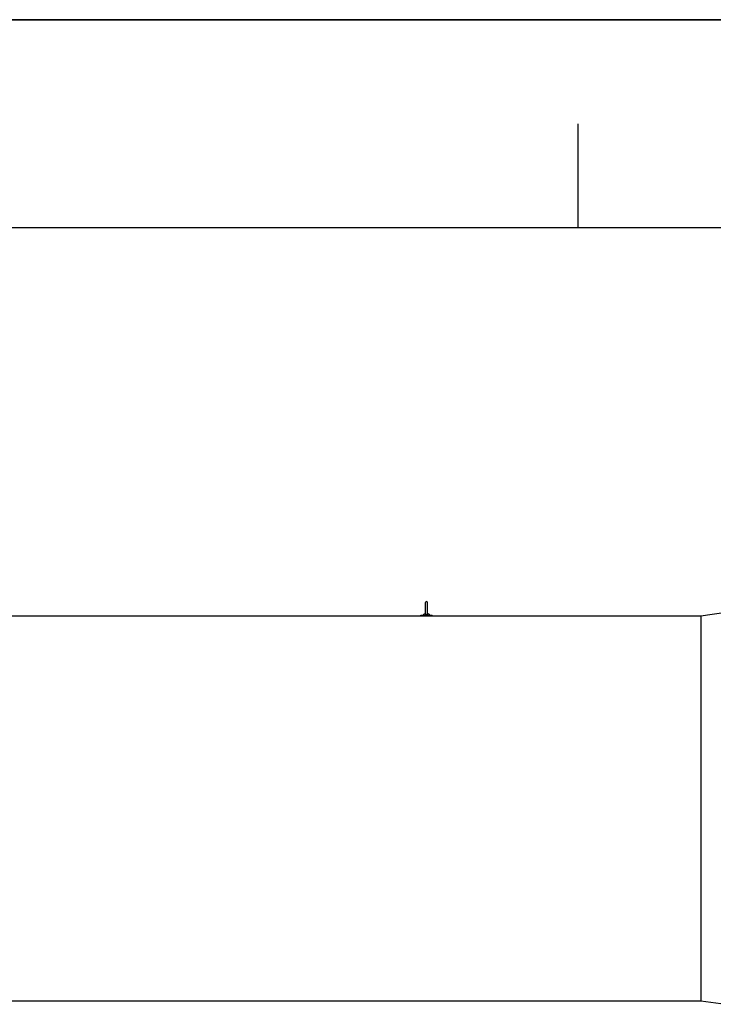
# Model space of a CAD drawing. Header units: millimetres. Extents: x 0 to 297, y 0 to 210.
# Tile 19 of 20: x 196 to 229, y 163 to 210. Entities that reach past the tile are written whole.
import ezdxf

# ---------------------------------------------------------------- set-up
doc = ezdxf.new("R2010")
doc.units = ezdxf.units.MM
doc.header["$LTSCALE"] = 16.335
doc.layers.get('0').update_dxf_attribs({"linetype": 'CONTINUOUS'})
doc.layers.add('AXES_REF', color=7, linetype='CONTINUOUS')

# ---------------------------------------------------------------- blocks, each defined once
blk = doc.blocks.new('MARGEA4_BL0', base_point=(148.514, 105.014))
at = {"color": 7, "linetype": 'Continuous'}
for p, q in [((297.014, 210.014), (0.014, 210.014)), ((222.764, 205.014), (222.764, 200.014)), ((287.014, 200.014), (10.014, 200.014))]:
    blk.add_line(p, q, dxfattribs=at)

msp = doc.modelspace()

# ---------------------------------------------------------------- linework, layer by layer
at = {"color": 7, "linetype": 'Continuous'}
for p, q in [((0, 210), (297, 210)), ((215.436, 181.441), (215.436, 181.988)), ((215.536, 181.441), (215.536, 181.987)), ((195.208, 181.358), (228.686, 181.358)), ((215.212, 181.358), (215.212, 181.39)), ((215.212, 181.39), (215.76, 181.39)), ((215.76, 181.358), (215.76, 181.39)), ((184.686, 162.846), (228.686, 162.846))]:
    msp.add_line(p, q, dxfattribs=at)
for centre, radius, start, end in [((215.486, 181.988), 0.05, 0, 180), ((215.486, 181.274), 0.2, 104.4809, 144.5496), ((215.486, 181.274), 0.2, 35.4504, 75.5191)]:
    msp.add_arc(centre, radius, start, end, dxfattribs=at)
for points, knots in [([(215.486, 181.408), (215.473, 181.408), (215.45, 181.413), (215.436, 181.433), (215.436, 181.441)], [0, 0, 0, 0, 0.606651, 1, 1, 1, 1]), ([(215.536, 181.441), (215.536, 181.433), (215.521, 181.413), (215.499, 181.408), (215.486, 181.408)], [0, 0, 0, 0, 0.393217, 1, 1, 1, 1])]:
    msp.add_open_spline(points, degree=3, knots=knots, dxfattribs=at)
at = {"layer": 'AXES_REF', "color": 7, "linetype": 'Continuous'}
for p, q in [((228.686, 181.358), (229.886, 181.526)), ((228.686, 181.358), (228.686, 162.846)), ((228.686, 162.846), (229.886, 162.678))]:
    msp.add_line(p, q, dxfattribs=at)

# ---------------------------------------------------------------- block references
at = {"color": 2, "linetype": 'Continuous'}
msp.add_blockref('MARGEA4_BL0', (148.514, 105.014), dxfattribs=at)

doc.saveas('drawing.dxf')
